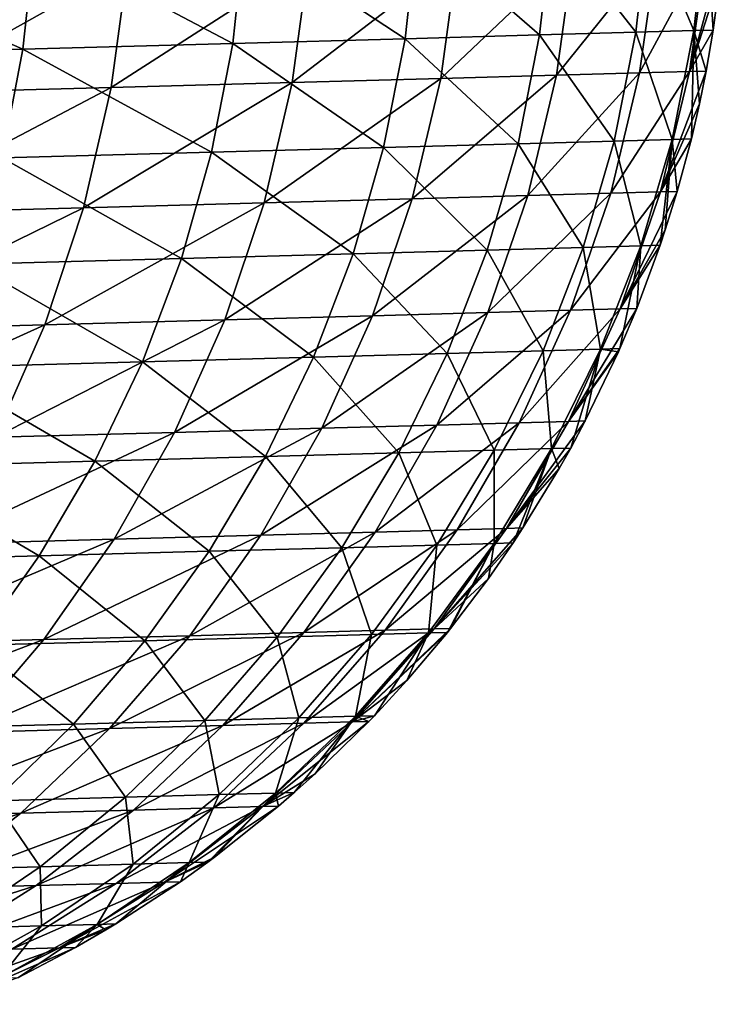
# Model space of a CAD drawing. Header units: metres. Extents: x -105 to 105, y -72 to 59.
# Tile 217 of 256: x 21.71 to 22.81, y -71.34 to -69.8. Entities that reach past the tile are written whole.
import ezdxf

# ---------------------------------------------------------------- set-up
doc = ezdxf.new("R2010")
doc.units = ezdxf.units.M
doc.layers.add('solid_509431_AD150_SW0001', color=7, linetype='CONTINUOUS')

msp = doc.modelspace()

# ---------------------------------------------------------------- linework, layer by layer
at = {"layer": 'solid_509431_AD150_SW0001'}
for points in [[(22.689613, -69.647865, -3.903861), (22.538628, -69.652107, -2.738649), (22.670397, -69.820457, -3.906312)], [(22.689613, -69.647865, -3.903861), (22.670397, -69.820457, -3.906312), (22.761068, -69.817902, -5.076688)], [(22.780363, -69.645294, -5.075461), (22.689613, -69.647865, -3.903861), (22.761068, -69.817902, -5.076688)], [(22.780363, -69.645294, -5.075461), (22.761068, -69.817902, -5.076688), (22.79133, -69.817039, -6.25)], [(22.80294, -69.73027, -6.25), (22.780363, -69.645294, -5.075461), (22.79133, -69.817039, -6.25)], [(22.327827, -69.65799, -1.582842), (22.057772, -69.665443, -0.439433), (22.308916, -69.830574, -1.587718)], [(22.327827, -69.65799, -1.582842), (22.308916, -69.830574, -1.587718), (22.519539, -69.824699, -2.742318)], [(22.538628, -69.652107, -2.738649), (22.327827, -69.65799, -1.582842), (22.519539, -69.824699, -2.742318)], [(22.538628, -69.652107, -2.738649), (22.519539, -69.824699, -2.742318), (22.670397, -69.820457, -3.906312)], [(21.729187, -69.674393, 0.688506), (21.342955, -69.684738, 1.797976), (21.710783, -69.846947, 0.681257)], [(21.729187, -69.674393, 0.688506), (21.710783, -69.846947, 0.681257), (22.039089, -69.838013, -0.445504)], [(22.057772, -69.665443, -0.439433), (21.729187, -69.674393, 0.688506), (22.039089, -69.838013, -0.445504)], [(22.057772, -69.665443, -0.439433), (22.039089, -69.838013, -0.445504), (22.308916, -69.830574, -1.587718)], [(21.342955, -69.684738, 1.797976), (21.324879, -69.857269, 1.789569), (21.710783, -69.846947, 0.681257)], [(22.702831, -69.692123, -8.427543), (22.676107, -69.884087, -8.4245), (22.546177, -69.887741, -9.505555)], [(22.572746, -69.695786, -9.51011), (22.702831, -69.692123, -8.427543), (22.546177, -69.887741, -9.505555)], [(22.781002, -69.689919, -7.339874), (22.754187, -69.881882, -7.338351), (22.676107, -69.884087, -8.4245)], [(22.702831, -69.692123, -8.427543), (22.781002, -69.689919, -7.339874), (22.676107, -69.884087, -8.4245)], [(22.754187, -69.881882, -7.338351), (22.807096, -69.689178, -6.25), (22.80294, -69.73027, -6.25)], [(22.781002, -69.689919, -7.339874), (22.807096, -69.689178, -6.25), (22.754187, -69.881882, -7.338351)], [(22.158199, -69.707321, -11.649949), (22.132116, -69.899246, -11.642404), (21.848955, -69.90699, -12.693491)], [(21.874702, -69.71508, -12.702507), (22.158199, -69.707321, -11.649949), (21.848955, -69.90699, -12.693491)], [(22.39106, -69.700867, -10.585021), (22.364704, -69.892807, -10.578963), (22.132116, -69.899246, -11.642404)], [(22.158199, -69.707321, -11.649949), (22.39106, -69.700867, -10.585021), (22.132116, -69.899246, -11.642404)], [(22.572746, -69.695786, -9.51011), (22.546177, -69.887741, -9.505555), (22.364704, -69.892807, -10.578963)], [(22.39106, -69.700867, -10.585021), (22.572746, -69.695786, -9.51011), (22.364704, -69.892807, -10.578963)], [(21.874702, -69.71508, -12.702507), (21.848955, -69.90699, -12.693491), (21.515869, -69.91597, -13.729792)], [(21.541225, -69.724083, -13.740257), (21.874702, -69.71508, -12.702507), (21.515869, -69.91597, -13.729792)], [(22.754187, -69.881882, -7.338351), (22.80294, -69.73027, -6.25), (22.79133, -69.817039, -6.25)], [(22.754187, -69.881882, -7.338351), (22.79133, -69.817039, -6.25), (22.780251, -69.881142, -6.25)], [(22.780251, -69.881142, -6.25), (22.79133, -69.817039, -6.25), (22.761068, -69.817902, -5.076688)], [(22.308916, -69.830574, -1.587718), (22.039089, -69.838013, -0.445504), (22.275419, -70.000809, -1.595631)], [(22.308916, -69.830574, -1.587718), (22.275419, -70.000809, -1.595631), (22.485725, -69.994957, -2.748272)], [(22.519539, -69.824699, -2.742318), (22.308916, -69.830574, -1.587718), (22.485725, -69.994957, -2.748272)], [(22.519539, -69.824699, -2.742318), (22.485725, -69.994957, -2.748272), (22.636356, -69.99073, -3.91029)], [(22.670397, -69.820457, -3.906312), (22.519539, -69.824699, -2.742318), (22.636356, -69.99073, -3.91029)], [(22.670397, -69.820457, -3.906312), (22.636356, -69.99073, -3.91029), (22.726892, -69.988174, -5.07868)], [(22.761068, -69.817902, -5.076688), (22.670397, -69.820457, -3.906312), (22.726892, -69.988174, -5.07868)], [(22.761068, -69.817902, -5.076688), (22.726892, -69.988174, -5.07868), (22.757109, -69.98732, -6.25)], [(22.769857, -69.932289, -6.25), (22.761068, -69.817902, -5.076688), (22.757109, -69.98732, -6.25)], [(22.769857, -69.932289, -6.25), (22.780251, -69.881142, -6.25), (22.761068, -69.817902, -5.076688)], [(21.710783, -69.846947, 0.681257), (21.324879, -69.857269, 1.789569), (21.678183, -70.017136, 0.669493)], [(21.710783, -69.846947, 0.681257), (21.678183, -70.017136, 0.669493), (22.005999, -70.008232, -0.455356)], [(22.039089, -69.838013, -0.445504), (21.710783, -69.846947, 0.681257), (22.005999, -70.008232, -0.455356)], [(22.039089, -69.838013, -0.445504), (22.005999, -70.008232, -0.455356), (22.275419, -70.000809, -1.595631)], [(22.364704, -69.892807, -10.578963), (22.320227, -70.08123, -10.569414), (22.0881, -70.087639, -11.630508)], [(22.132116, -69.899246, -11.642404), (22.364704, -69.892807, -10.578963), (22.0881, -70.087639, -11.630508)], [(22.546177, -69.887741, -9.505555), (22.501337, -70.07618, -9.498373), (22.320227, -70.08123, -10.569414)], [(22.364704, -69.892807, -10.578963), (22.546177, -69.887741, -9.505555), (22.320227, -70.08123, -10.569414)], [(22.676107, -69.884087, -8.4245), (22.631012, -70.07254, -8.419703), (22.501337, -70.07618, -9.498373)], [(22.546177, -69.887741, -9.505555), (22.676107, -69.884087, -8.4245), (22.501337, -70.07618, -9.498373)], [(22.754187, -69.881882, -7.338351), (22.708935, -70.070343, -7.33595), (22.631012, -70.07254, -8.419703)], [(22.676107, -69.884087, -8.4245), (22.754187, -69.881882, -7.338351), (22.631012, -70.07254, -8.419703)], [(22.708935, -70.070343, -7.33595), (22.780251, -69.881142, -6.25), (22.769857, -69.932289, -6.25)], [(22.754187, -69.881882, -7.338351), (22.780251, -69.881142, -6.25), (22.708935, -70.070343, -7.33595)], [(21.848955, -69.90699, -12.693491), (21.805502, -70.095352, -12.679277), (21.47308, -70.104301, -13.713293)], [(21.515869, -69.91597, -13.729792), (21.848955, -69.90699, -12.693491), (21.47308, -70.104301, -13.713293)], [(22.132116, -69.899246, -11.642404), (22.0881, -70.087639, -11.630508), (21.805502, -70.095352, -12.679277)], [(21.848955, -69.90699, -12.693491), (22.132116, -69.899246, -11.642404), (21.805502, -70.095352, -12.679277)], [(22.708935, -70.070343, -7.33595), (22.769857, -69.932289, -6.25), (22.757109, -69.98732, -6.25)], [(22.708935, -70.070343, -7.33595), (22.757109, -69.98732, -6.25), (22.734947, -70.069611, -6.25)], [(22.734947, -70.069611, -6.25), (22.757109, -69.98732, -6.25), (22.726892, -69.988174, -5.07868)], [(22.275419, -70.000809, -1.595631), (22.005999, -70.008232, -0.455356), (22.227589, -70.167419, -1.606523)], [(22.275419, -70.000809, -1.595631), (22.227589, -70.167419, -1.606523), (22.437443, -70.161591, -2.756466)], [(22.485725, -69.994957, -2.748272), (22.275419, -70.000809, -1.595631), (22.437443, -70.161591, -2.756466)], [(22.485725, -69.994957, -2.748272), (22.437443, -70.161591, -2.756466), (22.587749, -70.157379, -3.915766)], [(22.636356, -69.99073, -3.91029), (22.485725, -69.994957, -2.748272), (22.587749, -70.157379, -3.915766)], [(22.636356, -69.99073, -3.91029), (22.587749, -70.157379, -3.915766), (22.678091, -70.154839, -5.081421)], [(22.726892, -69.988174, -5.07868), (22.636356, -69.99073, -3.91029), (22.678091, -70.154839, -5.081421)], [(22.726892, -69.988174, -5.07868), (22.678091, -70.154839, -5.081421), (22.708242, -70.153984, -6.25)], [(22.716297, -70.129868, -6.25), (22.726892, -69.988174, -5.07868), (22.708242, -70.153984, -6.25)], [(22.716297, -70.129868, -6.25), (22.734947, -70.069611, -6.25), (22.726892, -69.988174, -5.07868)], [(21.678183, -70.017136, 0.669493), (21.631634, -70.183678, 0.653301), (21.958746, -70.174812, -0.468916)], [(22.005999, -70.008232, -0.455356), (21.678183, -70.017136, 0.669493), (21.958746, -70.174812, -0.468916)], [(22.005999, -70.008232, -0.455356), (21.958746, -70.174812, -0.468916), (22.227589, -70.167419, -1.606523)], [(22.501337, -70.07618, -9.498373), (22.438654, -70.259338, -9.488632), (22.258047, -70.264366, -10.556462)], [(22.320227, -70.08123, -10.569414), (22.501337, -70.07618, -9.498373), (22.258047, -70.264366, -10.556462)], [(22.631012, -70.07254, -8.419703), (22.567966, -70.255722, -8.413197), (22.438654, -70.259338, -9.488632)], [(22.501337, -70.07618, -9.498373), (22.631012, -70.07254, -8.419703), (22.438654, -70.259338, -9.488632)], [(22.708935, -70.070343, -7.33595), (22.645672, -70.25354, -7.332694), (22.567966, -70.255722, -8.413197)], [(22.631012, -70.07254, -8.419703), (22.708935, -70.070343, -7.33595), (22.567966, -70.255722, -8.413197)], [(22.645672, -70.25354, -7.332694), (22.734947, -70.069611, -6.25), (22.716297, -70.129868, -6.25)], [(22.708935, -70.070343, -7.33595), (22.734947, -70.069611, -6.25), (22.645672, -70.25354, -7.332694)], [(22.0881, -70.087639, -11.630508), (22.026567, -70.270744, -11.614375), (21.744757, -70.278412, -12.66)], [(21.805502, -70.095352, -12.679277), (22.0881, -70.087639, -11.630508), (21.744757, -70.278412, -12.66)], [(22.320227, -70.08123, -10.569414), (22.258047, -70.264366, -10.556462), (22.026567, -70.270744, -11.614375)], [(22.0881, -70.087639, -11.630508), (22.320227, -70.08123, -10.569414), (22.026567, -70.270744, -11.614375)], [(21.805502, -70.095352, -12.679277), (21.744757, -70.278412, -12.66), (21.413261, -70.287315, -13.690915)], [(21.47308, -70.104301, -13.713293), (21.805502, -70.095352, -12.679277), (21.413261, -70.287315, -13.690915)], [(22.645672, -70.25354, -7.332694), (22.716297, -70.129868, -6.25), (22.708242, -70.153984, -6.25)], [(22.678091, -70.154839, -5.081421), (22.587749, -70.157379, -3.915766), (22.615032, -70.316628, -5.084891)], [(22.678091, -70.154839, -5.081421), (22.615032, -70.316628, -5.084891), (22.645102, -70.315781, -6.25)], [(22.671612, -70.252808, -6.25), (22.678091, -70.154839, -5.081421), (22.645102, -70.315781, -6.25)], [(22.645672, -70.25354, -7.332694), (22.708242, -70.153984, -6.25), (22.671612, -70.252808, -6.25)], [(22.671612, -70.252808, -6.25), (22.708242, -70.153984, -6.25), (22.678091, -70.154839, -5.081421)], [(22.227589, -70.167419, -1.606523), (21.958746, -70.174812, -0.468916), (22.165783, -70.329147, -1.62031)], [(22.227589, -70.167419, -1.606523), (22.165783, -70.329147, -1.62031), (22.375053, -70.323349, -2.766839)], [(22.437443, -70.161591, -2.756466), (22.227589, -70.167419, -1.606523), (22.375053, -70.323349, -2.766839)], [(22.437443, -70.161591, -2.756466), (22.375053, -70.323349, -2.766839), (22.524942, -70.31916, -3.922696)], [(22.587749, -70.157379, -3.915766), (22.437443, -70.161591, -2.756466), (22.524942, -70.31916, -3.922696)], [(22.587749, -70.157379, -3.915766), (22.524942, -70.31916, -3.922696), (22.615032, -70.316628, -5.084891)], [(21.631634, -70.183678, 0.653301), (21.571487, -70.345322, 0.632805), (21.897688, -70.336494, -0.486081)], [(21.958746, -70.174812, -0.468916), (21.631634, -70.183678, 0.653301), (21.897688, -70.336494, -0.486081)], [(21.958746, -70.174812, -0.468916), (21.897688, -70.336494, -0.486081), (22.165783, -70.329147, -1.62031)], [(22.258047, -70.264366, -10.556462), (22.178749, -70.440491, -10.54023), (21.948095, -70.446823, -11.594155)], [(22.026567, -70.270744, -11.614375), (22.258047, -70.264366, -10.556462), (21.948095, -70.446823, -11.594155)], [(22.438654, -70.259338, -9.488632), (22.358711, -70.435501, -9.476424), (22.178749, -70.440491, -10.54023)], [(22.258047, -70.264366, -10.556462), (22.438654, -70.259338, -9.488632), (22.178749, -70.440491, -10.54023)], [(22.567966, -70.255722, -8.413197), (22.487562, -70.431908, -8.405043), (22.358711, -70.435501, -9.476424)], [(22.438654, -70.259338, -9.488632), (22.567966, -70.255722, -8.413197), (22.358711, -70.435501, -9.476424)], [(22.645672, -70.25354, -7.332694), (22.564993, -70.429733, -7.328613), (22.487562, -70.431908, -8.405043)], [(22.567966, -70.255722, -8.413197), (22.645672, -70.25354, -7.332694), (22.487562, -70.431908, -8.405043)], [(22.564993, -70.429733, -7.328613), (22.671612, -70.252808, -6.25), (22.645102, -70.315781, -6.25)], [(22.645672, -70.25354, -7.332694), (22.671612, -70.252808, -6.25), (22.564993, -70.429733, -7.328613)], [(21.744757, -70.278412, -12.66), (21.667288, -70.454445, -12.635839), (21.336973, -70.463287, -13.662868)], [(21.413261, -70.287315, -13.690915), (21.744757, -70.278412, -12.66), (21.336973, -70.463287, -13.662868)], [(22.026567, -70.270744, -11.614375), (21.948095, -70.446823, -11.594155), (21.667288, -70.454445, -12.635839)], [(21.744757, -70.278412, -12.66), (22.026567, -70.270744, -11.614375), (21.667288, -70.454445, -12.635839)], [(22.375053, -70.323349, -2.766839), (22.165783, -70.329147, -1.62031), (22.29903, -70.479012, -2.779313)], [(22.375053, -70.323349, -2.766839), (22.29903, -70.479012, -2.779313), (22.44841, -70.474846, -3.931031)], [(22.524942, -70.31916, -3.922696), (22.375053, -70.323349, -2.766839), (22.44841, -70.474846, -3.931031)], [(22.524942, -70.31916, -3.922696), (22.44841, -70.474846, -3.931031), (22.538195, -70.472336, -5.089064)], [(22.615032, -70.316628, -5.084891), (22.524942, -70.31916, -3.922696), (22.538195, -70.472336, -5.089064)], [(22.615032, -70.316628, -5.084891), (22.538195, -70.472336, -5.089064), (22.568159, -70.471497, -6.25)], [(22.564993, -70.429733, -7.328613), (22.645102, -70.315781, -6.25), (22.64282, -70.32093, -6.25)], [(22.564993, -70.429733, -7.328613), (22.64282, -70.32093, -6.25), (22.590839, -70.429008, -6.25)], [(22.590839, -70.429008, -6.25), (22.615032, -70.316628, -5.084891), (22.568159, -70.471497, -6.25)], [(22.590839, -70.429008, -6.25), (22.64282, -70.32093, -6.25), (22.615032, -70.316628, -5.084891)], [(22.64282, -70.32093, -6.25), (22.645102, -70.315781, -6.25), (22.615032, -70.316628, -5.084891)], [(21.897688, -70.336494, -0.486081), (21.571487, -70.345322, 0.632805), (21.823286, -70.492073, -0.506721)], [(21.897688, -70.336494, -0.486081), (21.823286, -70.492073, -0.506721), (22.090471, -70.484772, -1.63689)], [(22.165783, -70.329147, -1.62031), (21.897688, -70.336494, -0.486081), (22.090471, -70.484772, -1.63689)], [(22.165783, -70.329147, -1.62031), (22.090471, -70.484772, -1.63689), (22.29903, -70.479012, -2.779313)], [(21.571487, -70.345322, 0.632805), (21.498194, -70.500839, 0.608158), (21.823286, -70.492073, -0.506721)], [(22.487562, -70.431908, -8.405043), (22.390558, -70.599442, -8.395317), (22.262264, -70.603004, -9.461864)], [(22.358711, -70.435501, -9.476424), (22.487562, -70.431908, -8.405043), (22.262264, -70.603004, -9.461864)], [(22.564993, -70.429733, -7.328613), (22.467653, -70.59729, -7.323745), (22.390558, -70.599442, -8.395317)], [(22.487562, -70.431908, -8.405043), (22.564993, -70.429733, -7.328613), (22.390558, -70.599442, -8.395317)], [(22.467653, -70.59729, -7.323745), (22.590839, -70.429008, -6.25), (22.568159, -70.471497, -6.25)], [(22.564993, -70.429733, -7.328613), (22.590839, -70.429008, -6.25), (22.467653, -70.59729, -7.323745)], [(21.948095, -70.446823, -11.594155), (21.853418, -70.614235, -11.570038), (21.573822, -70.621796, -12.607021)], [(21.667288, -70.454445, -12.635839), (21.948095, -70.446823, -11.594155), (21.573822, -70.621796, -12.607021)], [(22.178749, -70.440491, -10.54023), (22.083076, -70.607956, -10.520868), (21.853418, -70.614235, -11.570038)], [(21.948095, -70.446823, -11.594155), (22.178749, -70.440491, -10.54023), (21.853418, -70.614235, -11.570038)], [(22.358711, -70.435501, -9.476424), (22.262264, -70.603004, -9.461864), (22.083076, -70.607956, -10.520868)], [(22.178749, -70.440491, -10.54023), (22.358711, -70.435501, -9.476424), (22.083076, -70.607956, -10.520868)], [(22.29903, -70.479012, -2.779313), (22.090471, -70.484772, -1.63689), (22.209946, -70.627403, -2.793793)], [(22.29903, -70.479012, -2.779313), (22.209946, -70.627403, -2.793793), (22.358728, -70.623268, -3.940706)], [(22.44841, -70.474846, -3.931031), (22.29903, -70.479012, -2.779313), (22.358728, -70.623268, -3.940706)], [(22.44841, -70.474846, -3.931031), (22.358728, -70.623268, -3.940706), (22.448154, -70.620773, -5.093907)], [(22.538195, -70.472336, -5.089064), (22.448154, -70.620773, -5.093907), (22.478001, -70.619942, -6.25)], [(22.538195, -70.472336, -5.089064), (22.44841, -70.474846, -3.931031), (22.448154, -70.620773, -5.093907)], [(22.467653, -70.59729, -7.323745), (22.568159, -70.471497, -6.25), (22.550198, -70.503487, -6.25)], [(22.493389, -70.596565, -6.25), (22.538195, -70.472336, -5.089064), (22.478001, -70.619942, -6.25)], [(22.493389, -70.596565, -6.25), (22.550198, -70.503487, -6.25), (22.538195, -70.472336, -5.089064)], [(22.550198, -70.503487, -6.25), (22.568159, -70.471497, -6.25), (22.538195, -70.472336, -5.089064)], [(21.823286, -70.492073, -0.506721), (21.498194, -70.500839, 0.608158), (21.736103, -70.640366, -0.530682)], [(21.823286, -70.492073, -0.506721), (21.736103, -70.640366, -0.530682), (22.00222, -70.633118, -1.656136)], [(22.090471, -70.484772, -1.63689), (21.823286, -70.492073, -0.506721), (22.00222, -70.633118, -1.656136)], [(22.090471, -70.484772, -1.63689), (22.00222, -70.633118, -1.656136), (22.209946, -70.627403, -2.793793)], [(21.498194, -70.500839, 0.608158), (21.41231, -70.649063, 0.579546), (21.736103, -70.640366, -0.530682)], [(22.467653, -70.59729, -7.323745), (22.550198, -70.503487, -6.25), (22.493389, -70.596565, -6.25)], [(22.262264, -70.603004, -9.461864), (22.150215, -70.760284, -9.445087), (21.97193, -70.765182, -10.498561)], [(22.083076, -70.607956, -10.520868), (22.262264, -70.603004, -9.461864), (21.97193, -70.765182, -10.498561)], [(22.390558, -70.599442, -8.395317), (22.277864, -70.756752, -8.384111), (22.150215, -70.760284, -9.445087)], [(22.262264, -70.603004, -9.461864), (22.390558, -70.599442, -8.395317), (22.150215, -70.760284, -9.445087)], [(22.467653, -70.59729, -7.323745), (22.35457, -70.754616, -7.318137), (22.277864, -70.756752, -8.384111)], [(22.390558, -70.599442, -8.395317), (22.467653, -70.59729, -7.323745), (22.277864, -70.756752, -8.384111)], [(22.35457, -70.754616, -7.318137), (22.493389, -70.596565, -6.25), (22.478001, -70.619942, -6.25)], [(22.467653, -70.59729, -7.323745), (22.493389, -70.596565, -6.25), (22.35457, -70.754616, -7.318137)], [(21.853418, -70.614235, -11.570038), (21.743427, -70.7714, -11.542251), (21.465239, -70.778893, -12.573818)], [(21.573822, -70.621796, -12.607021), (21.853418, -70.614235, -11.570038), (21.465239, -70.778893, -12.573818)], [(22.083076, -70.607956, -10.520868), (21.97193, -70.765182, -10.498561), (21.743427, -70.7714, -11.542251)], [(21.853418, -70.614235, -11.570038), (22.083076, -70.607956, -10.520868), (21.743427, -70.7714, -11.542251)], [(22.00222, -70.633118, -1.656136), (21.736103, -70.640366, -0.530682), (21.901695, -70.773071, -1.677904)], [(22.00222, -70.633118, -1.656136), (21.901695, -70.773071, -1.677904), (22.108471, -70.767403, -2.81017)], [(22.209946, -70.627403, -2.793793), (22.00222, -70.633118, -1.656136), (22.108471, -70.767403, -2.81017)], [(22.209946, -70.627403, -2.793793), (22.108471, -70.767403, -2.81017), (22.256575, -70.763306, -3.951649)], [(22.358728, -70.623268, -3.940706), (22.209946, -70.627403, -2.793793), (22.256575, -70.763306, -3.951649)], [(22.358728, -70.623268, -3.940706), (22.256575, -70.763306, -3.951649), (22.345591, -70.760834, -5.099385)], [(22.448154, -70.620773, -5.093907), (22.345591, -70.760834, -5.099385), (22.375299, -70.76001, -6.25)], [(22.448154, -70.620773, -5.093907), (22.358728, -70.623268, -3.940706), (22.345591, -70.760834, -5.099385)], [(22.35457, -70.754616, -7.318137), (22.478001, -70.619942, -6.25), (22.4394, -70.675621, -6.25)], [(22.380177, -70.753906, -6.25), (22.448154, -70.620773, -5.093907), (22.375299, -70.76001, -6.25)], [(22.380177, -70.753906, -6.25), (22.4394, -70.675621, -6.25), (22.448154, -70.620773, -5.093907)], [(22.4394, -70.675621, -6.25), (22.478001, -70.619942, -6.25), (22.448154, -70.620773, -5.093907)], [(21.736103, -70.640366, -0.530682), (21.41231, -70.649063, 0.579546), (21.636793, -70.780251, -0.557783)], [(21.736103, -70.640366, -0.530682), (21.636793, -70.780251, -0.557783), (21.901695, -70.773071, -1.677904)], [(22.35457, -70.754616, -7.318137), (22.4394, -70.675621, -6.25), (22.380177, -70.753906, -6.25)], [(22.277864, -70.756752, -8.384111), (22.150537, -70.902359, -8.371531), (22.023617, -70.905853, -9.426253)], [(22.150215, -70.760284, -9.445087), (22.277864, -70.756752, -8.384111), (22.023617, -70.905853, -9.426253)], [(22.35457, -70.754616, -7.318137), (22.226805, -70.900253, -7.31184), (22.150537, -70.902359, -8.371531)], [(22.277864, -70.756752, -8.384111), (22.35457, -70.754616, -7.318137), (22.150537, -70.902359, -8.371531)], [(22.226805, -70.900253, -7.31184), (22.380177, -70.753906, -6.25), (22.375299, -70.76001, -6.25)], [(22.35457, -70.754616, -7.318137), (22.380177, -70.753906, -6.25), (22.226805, -70.900253, -7.31184)], [(21.743427, -70.7714, -11.542251), (21.619156, -70.916855, -11.511054), (21.342558, -70.924255, -12.536541)], [(21.465239, -70.778893, -12.573818), (21.743427, -70.7714, -11.542251), (21.342558, -70.924255, -12.536541)], [(21.97193, -70.765182, -10.498561), (21.846352, -70.910698, -10.473516), (21.619156, -70.916855, -11.511054)], [(21.743427, -70.7714, -11.542251), (21.97193, -70.765182, -10.498561), (21.619156, -70.916855, -11.511054)], [(21.901695, -70.773071, -1.677904), (21.636793, -70.780251, -0.557783), (21.789654, -70.903572, -1.702029)], [(21.901695, -70.773071, -1.677904), (21.789654, -70.903572, -1.702029), (21.995373, -70.897957, -2.828321)], [(22.150215, -70.760284, -9.445087), (22.023617, -70.905853, -9.426253), (21.846352, -70.910698, -10.473516)], [(21.97193, -70.765182, -10.498561), (22.150215, -70.760284, -9.445087), (21.846352, -70.910698, -10.473516)], [(22.108471, -70.767403, -2.81017), (21.901695, -70.773071, -1.677904), (21.995373, -70.897957, -2.828321)], [(22.108471, -70.767403, -2.81017), (21.995373, -70.897957, -2.828321), (22.142717, -70.893906, -3.963776)], [(22.256575, -70.763306, -3.951649), (22.108471, -70.767403, -2.81017), (22.142717, -70.893906, -3.963776)], [(22.256575, -70.763306, -3.951649), (22.142717, -70.893906, -3.963776), (22.231279, -70.891457, -5.105457)], [(22.226805, -70.900253, -7.31184), (22.375299, -70.76001, -6.25), (22.311588, -70.835526, -6.25)], [(22.345591, -70.760834, -5.099385), (22.231279, -70.891457, -5.105457), (22.260836, -70.890633, -6.25)], [(22.345591, -70.760834, -5.099385), (22.256575, -70.763306, -3.951649), (22.231279, -70.891457, -5.105457)], [(22.311588, -70.835526, -6.25), (22.345591, -70.760834, -5.099385), (22.260836, -70.890633, -6.25)], [(22.311588, -70.835526, -6.25), (22.375299, -70.76001, -6.25), (22.345591, -70.760834, -5.099385)], [(21.636793, -70.780251, -0.557783), (21.526108, -70.910683, -0.587818), (21.789654, -70.903572, -1.702029)], [(22.226805, -70.900253, -7.31184), (22.311588, -70.835526, -6.25), (22.260836, -70.890633, -6.25)], [(22.142717, -70.893906, -3.963776), (21.995373, -70.897957, -2.828321), (22.018019, -71.014069, -3.976998)], [(22.142717, -70.893906, -3.963776), (22.018019, -71.014069, -3.976998), (22.106079, -71.01165, -5.112076)], [(22.231279, -70.891457, -5.105457), (22.106079, -71.01165, -5.112076), (22.135471, -71.010841, -6.25)], [(22.231279, -70.891457, -5.105457), (22.142717, -70.893906, -3.963776), (22.106079, -71.01165, -5.112076)], [(22.168098, -70.981529, -6.25), (22.231279, -70.891457, -5.105457), (22.135471, -71.010841, -6.25)], [(22.168098, -70.981529, -6.25), (22.252266, -70.899544, -6.25), (22.231279, -70.891457, -5.105457)], [(22.226805, -70.900253, -7.31184), (22.260836, -70.890633, -6.25), (22.252266, -70.899544, -6.25)], [(22.252266, -70.899544, -6.25), (22.260836, -70.890633, -6.25), (22.231279, -70.891457, -5.105457)], [(21.846352, -70.910698, -10.473516), (21.707523, -71.043137, -10.44597), (21.48177, -71.049217, -11.476741)], [(21.619156, -70.916855, -11.511054), (21.846352, -70.910698, -10.473516), (21.48177, -71.049217, -11.476741)], [(21.789654, -70.903572, -1.702029), (21.526108, -70.910683, -0.587818), (21.666943, -71.023636, -1.72833)], [(21.789654, -70.903572, -1.702029), (21.666943, -71.023636, -1.72833), (21.871502, -71.018082, -2.848109)], [(22.023617, -70.905853, -9.426253), (21.883661, -71.038345, -9.405537), (21.707523, -71.043137, -10.44597)], [(21.846352, -70.910698, -10.473516), (22.023617, -70.905853, -9.426253), (21.707523, -71.043137, -10.44597)], [(21.995373, -70.897957, -2.828321), (21.789654, -70.903572, -1.702029), (21.871502, -71.018082, -2.848109)], [(21.995373, -70.897957, -2.828321), (21.871502, -71.018082, -2.848109), (22.018019, -71.014069, -3.976998)], [(22.150537, -70.902359, -8.371531), (22.009775, -71.034897, -8.357694), (21.883661, -71.038345, -9.405537)], [(22.023617, -70.905853, -9.426253), (22.150537, -70.902359, -8.371531), (21.883661, -71.038345, -9.405537)], [(22.226805, -70.900253, -7.31184), (22.085558, -71.032814, -7.304914), (22.009775, -71.034897, -8.357694)], [(22.150537, -70.902359, -8.371531), (22.226805, -70.900253, -7.31184), (22.009775, -71.034897, -8.357694)], [(22.085558, -71.032814, -7.304914), (22.252266, -70.899544, -6.25), (22.168098, -70.981529, -6.25)], [(22.226805, -70.900253, -7.31184), (22.252266, -70.899544, -6.25), (22.085558, -71.032814, -7.304914)], [(22.085558, -71.032814, -7.304914), (22.168098, -70.981529, -6.25), (22.135471, -71.010841, -6.25)], [(21.871502, -71.018082, -2.848109), (21.666943, -71.023636, -1.72833), (21.737795, -71.126869, -2.869384)], [(21.871502, -71.018082, -2.848109), (21.737795, -71.126869, -2.869384), (21.883415, -71.12291, -3.991213)], [(22.018019, -71.014069, -3.976998), (21.871502, -71.018082, -2.848109), (21.883415, -71.12291, -3.991213)], [(22.018019, -71.014069, -3.976998), (21.883415, -71.12291, -3.991213), (21.970938, -71.120514, -5.119193)], [(22.106079, -71.01165, -5.112076), (21.970938, -71.120514, -5.119193), (22.000149, -71.119713, -6.25)], [(22.106079, -71.01165, -5.112076), (22.018019, -71.014069, -3.976998), (21.970938, -71.120514, -5.119193)], [(22.010437, -71.112099, -6.25), (22.106079, -71.01165, -5.112076), (22.000149, -71.119713, -6.25)], [(22.010437, -71.112099, -6.25), (22.110857, -71.03212, -6.25), (22.106079, -71.01165, -5.112076)], [(22.085558, -71.032814, -7.304914), (22.135471, -71.010841, -6.25), (22.110857, -71.03212, -6.25)], [(22.110857, -71.03212, -6.25), (22.135471, -71.010841, -6.25), (22.106079, -71.01165, -5.112076)], [(21.666943, -71.023636, -1.72833), (21.534485, -71.132362, -1.756608), (21.737795, -71.126869, -2.869384)], [(22.009775, -71.034897, -8.357694), (21.856899, -71.153122, -8.34273), (21.731661, -71.156525, -9.383134)], [(21.883661, -71.038345, -9.405537), (22.009775, -71.034897, -8.357694), (21.731661, -71.156525, -9.383134)], [(22.085558, -71.032814, -7.304914), (21.932156, -71.15107, -7.297425), (21.856899, -71.153122, -8.34273)], [(22.009775, -71.034897, -8.357694), (22.085558, -71.032814, -7.304914), (21.856899, -71.153122, -8.34273)], [(21.932156, -71.15107, -7.297425), (22.110857, -71.03212, -6.25), (22.010437, -71.112099, -6.25)], [(22.085558, -71.032814, -7.304914), (22.110857, -71.03212, -6.25), (21.932156, -71.15107, -7.297425)], [(21.707523, -71.043137, -10.44597), (21.556746, -71.161255, -10.416181), (21.332561, -71.167252, -11.439634)], [(21.48177, -71.049217, -11.476741), (21.707523, -71.043137, -10.44597), (21.332561, -71.167252, -11.439634)], [(21.883661, -71.038345, -9.405537), (21.731661, -71.156525, -9.383134), (21.556746, -71.161255, -10.416181)], [(21.707523, -71.043137, -10.44597), (21.883661, -71.038345, -9.405537), (21.556746, -71.161255, -10.416181)], [(21.932156, -71.15107, -7.297425), (22.010437, -71.112099, -6.25), (22.000149, -71.119713, -6.25)], [(21.737795, -71.126869, -2.869384), (21.534485, -71.132362, -1.756608), (21.595259, -71.223503, -2.891987)], [(21.737795, -71.126869, -2.869384), (21.595259, -71.223503, -2.891987), (21.739923, -71.219589, -4.006316)], [(21.883415, -71.12291, -3.991213), (21.737795, -71.126869, -2.869384), (21.739923, -71.219589, -4.006316)], [(21.883415, -71.12291, -3.991213), (21.739923, -71.219589, -4.006316), (21.826872, -71.217224, -5.126753)], [(21.970938, -71.120514, -5.119193), (21.826872, -71.217224, -5.126753), (21.855892, -71.216438, -6.25)], [(21.970938, -71.120514, -5.119193), (21.883415, -71.12291, -3.991213), (21.826872, -71.217224, -5.126753)], [(21.957277, -71.150375, -6.25), (21.970938, -71.120514, -5.119193), (21.855892, -71.216438, -6.25)], [(21.932156, -71.15107, -7.297425), (22.000149, -71.119713, -6.25), (21.957277, -71.150375, -6.25)], [(21.957277, -71.150375, -6.25), (22.000149, -71.119713, -6.25), (21.970938, -71.120514, -5.119193)], [(21.731661, -71.156525, -9.383134), (21.569044, -71.259277, -9.359254), (21.395439, -71.263931, -10.384428)], [(21.556746, -71.161255, -10.416181), (21.731661, -71.156525, -9.383134), (21.395439, -71.263931, -10.384428)], [(21.856899, -71.153122, -8.34273), (21.693344, -71.25592, -8.32678), (21.569044, -71.259277, -9.359254)], [(21.731661, -71.156525, -9.383134), (21.856899, -71.153122, -8.34273), (21.569044, -71.259277, -9.359254)], [(21.932156, -71.15107, -7.297425), (21.768038, -71.253899, -7.289442), (21.693344, -71.25592, -8.32678)], [(21.856899, -71.153122, -8.34273), (21.932156, -71.15107, -7.297425), (21.693344, -71.25592, -8.32678)], [(21.768038, -71.253899, -7.289442), (21.957277, -71.150375, -6.25), (21.855892, -71.216438, -6.25)], [(21.932156, -71.15107, -7.297425), (21.957277, -71.150375, -6.25), (21.768038, -71.253899, -7.289442)], [(21.739923, -71.219589, -4.006316), (21.588625, -71.303391, -4.022191), (21.674969, -71.301056, -5.134701)], [(21.739923, -71.219589, -4.006316), (21.595259, -71.223503, -2.891987), (21.588625, -71.303391, -4.022191)], [(21.826872, -71.217224, -5.126753), (21.674969, -71.301056, -5.134701), (21.703787, -71.300278, -6.25)], [(21.826872, -71.217224, -5.126753), (21.739923, -71.219589, -4.006316), (21.674969, -71.301056, -5.134701)], [(21.792973, -71.25322, -6.25), (21.826872, -71.217224, -5.126753), (21.703787, -71.300278, -6.25)], [(21.768038, -71.253899, -7.289442), (21.855892, -71.216438, -6.25), (21.840256, -71.225868, -6.25)], [(21.792973, -71.25322, -6.25), (21.840256, -71.225868, -6.25), (21.826872, -71.217224, -5.126753)], [(21.840256, -71.225868, -6.25), (21.855892, -71.216438, -6.25), (21.826872, -71.217224, -5.126753)], [(21.768038, -71.253899, -7.289442), (21.840256, -71.225868, -6.25), (21.792973, -71.25322, -6.25)], [(21.768038, -71.253899, -7.289442), (21.594748, -71.340332, -7.28104), (21.520649, -71.342331, -8.309994)], [(21.693344, -71.25592, -8.32678), (21.768038, -71.253899, -7.289442), (21.520649, -71.342331, -8.309994)], [(21.594748, -71.340332, -7.28104), (21.792973, -71.25322, -6.25), (21.703787, -71.300278, -6.25)], [(21.768038, -71.253899, -7.289442), (21.792973, -71.25322, -6.25), (21.594748, -71.340332, -7.28104)]]:
    msp.add_3dface(points, dxfattribs=at)

doc.saveas('drawing.dxf')
